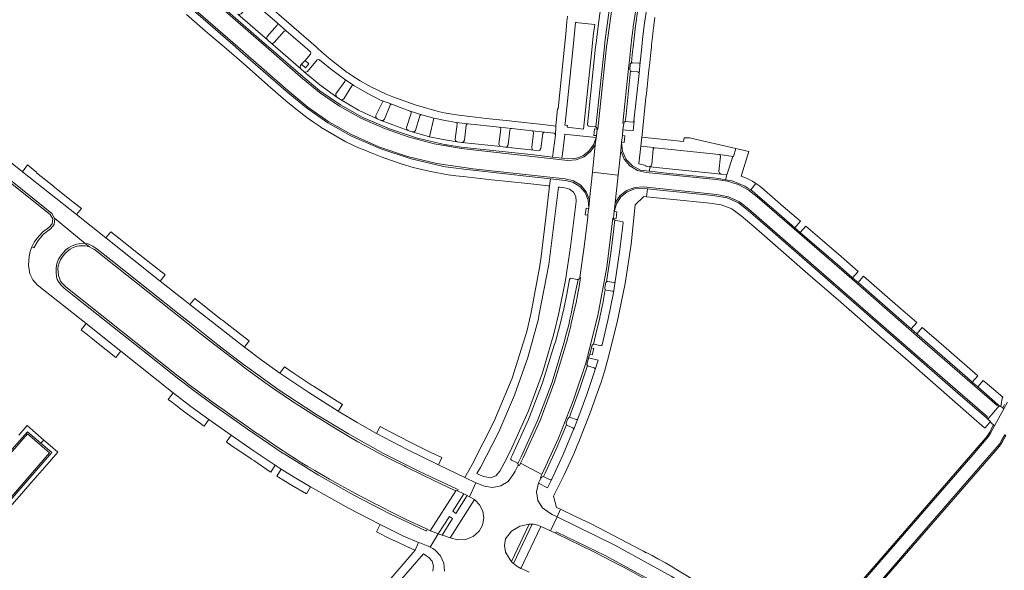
# Model space of a CAD drawing. Header units: metres. Extents: x 166325 to 190320, y 381923 to 404576.
# Tile 125 of 256: x 167360 to 167587, y 386880 to 387006. Entities that reach past the tile are written whole.
import ezdxf

# ---------------------------------------------------------------- set-up
doc = ezdxf.new("R2010")
doc.units = ezdxf.units.M
doc.layers.add('B-WE-VH-VERHARDING_ASFALT-GV', color=8, linetype='Continuous', lineweight=18)
doc.layers.add('B-WE-VH-VERHARDING_BETONSTRAATSTEEN-GV', color=8, linetype='Continuous', lineweight=18)

msp = doc.modelspace()

# ---------------------------------------------------------------- linework, layer by layer
at = {"layer": 'B-WE-VH-VERHARDING_ASFALT-GV', "flags": 128}
for points in [[(167497.3, 387014.313), (167495.445, 387001.041), (167495.336, 387000), (167493.354, 386981.091), (167493.142, 386981.095), (167492.987, 386979.601), (167492.739, 386977.514), (167492.067, 386971.173), (167498.003, 386970.547), (167498.59, 386976.12), (167498.801, 386978.121), (167498.968, 386979.616), (167499.107, 386980.932), (167499.273, 386982.412), (167499.068, 386982.443), (167500.407, 386995.078), (167500.651, 386997.54), (167500.912, 387000), (167501.159, 387002.187), (167501.42, 387004.373), (167501.464, 387004.601), (167502.965, 387014.491)], [(167587.638, 386918.278), (167586.786, 386916.749), (167584.665, 386912.827), (167583.755, 386911.136), (167583.286, 386910.421), (167582.748, 386909.756), (167579.735, 386906.277), (167563.901, 386888.066), (167558.261, 386881.599), (167544.78, 386866.083), (167538.806, 386859.202), (167537.56, 386857.79), (167539.989, 386855.985), (167541.225, 386857.408), (167546.942, 386864.003), (167560.588, 386879.668), (167566.756, 386886.768), (167581.958, 386904.25), (167585.157, 386907.916), (167585.763, 386908.648), (167586.257, 386909.46), (167587.012, 386910.812)], [(167477.519, 386879.183), (167476.347, 386879.739), (167476.207, 386879.805), (167476.045, 386879.868), (167475.614, 386880.069), (167474.7, 386880.578), (167473.869, 386881.214), (167473.632, 386881.441), (167473.408, 386881.681), (167473.125, 386882.032), (167472.872, 386882.405), (167472.079, 386883.765), (167471.801, 386885.314), (167472.074, 386886.865), (167473.451, 386888.625), (167475.348, 386889.807), (167477.535, 386890.268), (167477.857, 386890.269), (167478.178, 386890.249), (167478.468, 386890.213), (167478.756, 386890.161), (167479.48, 386889.985), (167480.171, 386889.706), (167481.256, 386889.222), (167482.435, 386888.696), (167483.938, 386891.903), (167482.803, 386892.495), (167482.163, 386892.829), (167480.54, 386894.007), (167479.489, 386895.715), (167479.168, 386897.695), (167479.627, 386899.647), (167479.762, 386899.92), (167479.912, 386900.185), (167480.288, 386900.893), (167480.114, 386901.024), (167480.278, 386901.358), (167480.442, 386901.693), (167475.511, 386904.26), (167475.257, 386903.744), (167474.99, 386903.867), (167474.972, 386903.75), (167474.927, 386903.641), (167474.273, 386902.424), (167473.849, 386901.634), (167472.648, 386900.086), (167470.981, 386899.057), (167469.059, 386898.678), (167467.126, 386898.996), (167466.44, 386899.283), (167465.26, 386899.776), (167463.788, 386896.538), (167464.899, 386895.875), (167465.05, 386895.784), (167466.039, 386894.697), (167466.821, 386893.26), (167467.078, 386891.645), (167466.781, 386890.037), (167465.965, 386888.62), (167464.586, 386887.411), (167462.89, 386886.715), (167461.06, 386886.606), (167459.293, 386887.096), (167457.795, 386887.603), (167457.44, 386887.723), (167456.588, 386888.022), (167456.534, 386888.041), (167454.742, 386884.94), (167455.323, 386884.636), (167455.865, 386884.268), (167457.088, 386882.923), (167457.836, 386881.266), (167458.037, 386879.459)]]:
    msp.add_lwpolyline(points, dxfattribs=at)
msp.add_lwpolyline([(167498.003, 386970.547), (167492.067, 386971.173), (167491.394, 386964.831), (167491.207, 386962.926), (167491.196, 386962.817), (167491.018, 386961.322), (167491.019, 386961.064), (167490.991, 386960.838), (167490.149, 386954.012), (167489.162, 386946.976), (167489.343, 386946.947), (167489.011, 386944.887), (167488.745, 386943.388), (167488.452, 386941.895), (167488.416, 386941.727), (167488.379, 386941.56), (167487.79, 386938.99), (167487.199, 386936.42), (167486.989, 386935.532), (167486.768, 386934.646), (167486.096, 386931.995), (167483.355, 386922.954), (167480.026, 386914.113), (167476.125, 386905.509), (167475.511, 386904.26), (167480.442, 386901.693), (167484.248, 386910.046), (167487.618, 386918.584), (167490.543, 386927.284), (167493.319, 386938.259), (167495.394, 386949.388), (167496.76, 386960.626), (167496.958, 386960.614), (167497.115, 386962.123), (167497.326, 386964.113)], close=True, dxfattribs=at)
at = {"layer": 'B-WE-VH-VERHARDING_BETONSTRAATSTEEN-GV', "flags": 128}
for points in [[(167378.198, 387028.008), (167410.418, 387000), (167421.922, 386989.966), (167426.513, 386986.183), (167431.413, 386982.812), (167436.587, 386979.877), (167442.924, 386977.06), (167449.489, 386974.827), (167456.229, 386973.196), (167463.089, 386972.18), (167464.588, 386971.983), (167485.777, 386969.658), (167487.703, 386969.212), (167489.389, 386968.18), (167490.663, 386966.668), (167491.394, 386964.831), (167492.067, 386971.173), (167492.739, 386977.514), (167491.649, 386975.936), (167490.145, 386974.747), (167488.357, 386974.052), (167486.444, 386973.913), (167461.822, 386976.648), (167461.495, 386976.696), (167455.624, 386977.745), (167449.854, 386979.257), (167444.223, 386981.222), (167438.765, 386983.628), (167433.866, 386986.378), (167429.231, 386989.552), (167424.896, 386993.126), (167416.983, 387000), (167416.349, 387000.551), (167376.948, 387034.808)], [(167376.948, 387034.808), (167416.349, 387000.551), (167416.983, 387000), (167424.896, 386993.126), (167429.231, 386989.552), (167433.866, 386986.378), (167438.765, 386983.628), (167444.223, 386981.222), (167449.854, 386979.257), (167455.624, 386977.745), (167461.495, 386976.696), (167461.822, 386976.648), (167486.444, 386973.913), (167488.357, 386974.052), (167490.145, 386974.747), (167491.649, 386975.936), (167492.739, 386977.514), (167492.987, 386979.601), (167492.911, 386979.157), (167492.326, 386977.468), (167491.27, 386976.026), (167489.836, 386974.959), (167488.152, 386974.36), (167486.366, 386974.284), (167485.048, 386974.444), (167482.912, 386974.652), (167478.583, 386975.162), (167461.87, 386976.98), (167458.519, 386977.467), (167458.345, 386977.503), (167451.787, 386979.041), (167445.388, 386981.145), (167439.197, 386983.798), (167439.045, 386983.873), (167434.041, 386986.662), (167429.316, 386989.902), (167424.913, 386993.567), (167417.507, 387000), (167416.581, 387000.804), (167407.442, 387008.771)], [(167389.579, 387017.682), (167404.159, 387004.987), (167409.892, 387000), (167411.009, 386999.028), (167421.56, 386989.834), (167426.206, 386985.979), (167431.172, 386982.546), (167436.42, 386979.563), (167436.586, 386979.496), (167443.333, 386976.565), (167450.315, 386974.249), (167457.476, 386972.566), (167457.638, 386972.532), (167460.058, 386972.182), (167462.485, 386971.887), (167464.538, 386971.639), (167478.22, 386970.154), (167482.393, 386969.693), (167485.776, 386969.319), (167487.585, 386968.891), (167489.171, 386967.92), (167490.375, 386966.503), (167491.077, 386964.781), (167491.207, 386962.926), (167491.394, 386964.831), (167490.663, 386966.668), (167489.389, 386968.18), (167487.703, 386969.212), (167485.777, 386969.658), (167464.588, 386971.983), (167463.089, 386972.18), (167456.229, 386973.196), (167449.489, 386974.827), (167442.924, 386977.06), (167436.587, 386979.877), (167431.413, 386982.812), (167426.513, 386986.183), (167421.922, 386989.966), (167410.418, 387000), (167378.198, 387028.008)], [(167413.987, 387010.303), (167419.469, 387005.56), (167421.614, 387003.657), (167425.848, 387000), (167427.146, 386998.879), (167427.253, 386998.614), (167427.16, 386998.344), (167425.909, 386996.909), (167426.787, 386996.135), (167425.994, 386995.237), (167425.116, 386996.011), (167424.892, 386995.747), (167424.752, 386995.337), (167424.941, 386994.948), (167425.655, 386994.338), (167425.697, 386994.301), (167426.082, 386994.186), (167426.438, 386994.372), (167428.72, 386997.006), (167428.982, 386997.123), (167429.252, 386997.026), (167432.068, 386994.72), (167434.999, 386992.561), (167437.154, 386991.128), (167440.187, 386989.396), (167443.289, 386987.792), (167443.747, 386987.622), (167445.893, 386986.826), (167448.043, 386986.007), (167450.12, 386985.264), (167452.785, 386984.402), (167454.183, 386983.994), (167455.592, 386983.625), (167458.139, 386983.068), (167460.711, 386982.641), (167463.376, 386982.338), (167463.458, 386982.329), (167470.635, 386981.535), (167473.501, 386981.225), (167478.197, 386980.709), (167481.049, 386980.406), (167483.201, 386980.177), (167483.452, 386980.002), (167483.556, 386979.714), (167483.631, 386981.795), (167480.678, 386982.139), (167473.552, 386982.964), (167472.962, 386982.985), (167467.601, 386983.582), (167466.492, 386983.693), (167463.827, 386984), (167461.308, 386984.29), (167460.321, 386984.432), (167459.337, 386984.595), (167457.932, 386984.864), (167456.535, 386985.175), (167451.247, 386986.669), (167446.09, 386988.568), (167444.596, 386989.169), (167443.121, 386989.817), (167442.644, 386990.039), (167442.169, 386990.266), (167441.326, 386990.695), (167440.491, 386991.141), (167438.566, 386992.248), (167436.694, 386993.442), (167436.446, 386993.603), (167436.201, 386993.767), (167435.917, 386993.964), (167435.637, 386994.165), (167433.833, 386995.514), (167432.059, 386996.901), (167431.289, 386997.527), (167429.685, 386998.894), (167428.869, 386999.614), (167428.431, 387000), (167405.155, 387020.256)], [(167398.636, 387007.493), (167403.555, 387003.204), (167407.297, 387000), (167412.394, 386995.561), (167417.32, 386991.238), (167421.458, 386987.646), (167423.862, 386985.682), (167426.333, 386983.804), (167427.877, 386982.698), (167429.444, 386981.625), (167429.611, 386981.51), (167431.053, 386980.631), (167432.499, 386979.758), (167435.32, 386978.209), (167438.23, 386976.834), (167439.663, 386976.238), (167441.099, 386975.651), (167443.445, 386974.733), (167445.813, 386973.876), (167448.29, 386973.052), (167450.789, 386972.295), (167454.803, 386971.352), (167458.86, 386970.616), (167460.589, 386970.397), (167462.32, 386970.196), (167468.812, 386969.455), (167472.009, 386969.097), (167477.872, 386968.487), (167481.915, 386968.029), (167482.208, 386968.021), (167482.393, 386969.693), (167478.22, 386970.154), (167464.538, 386971.639), (167462.485, 386971.887), (167460.058, 386972.182), (167457.638, 386972.532), (167457.476, 386972.566), (167450.315, 386974.249), (167443.333, 386976.565), (167436.586, 386979.496), (167436.42, 386979.563), (167431.172, 386982.546), (167426.206, 386985.979), (167421.56, 386989.834), (167411.009, 386999.028), (167409.892, 387000), (167404.159, 387004.987), (167389.579, 387017.682)], [(167502.965, 387014.491), (167501.464, 387004.601), (167501.42, 387004.373), (167501.159, 387002.187), (167500.912, 387000), (167500.651, 386997.54), (167500.407, 386995.078), (167500.697, 386994.892), (167500.797, 386995.928), (167500.872, 386996.153), (167501.043, 386996.317), (167501.225, 386998.159), (167501.422, 387000), (167501.658, 387002.04), (167501.911, 387004.077), (167501.926, 387004.285), (167502.625, 387009.12)], [(167486.359, 387007.082), (167486.215, 387005.865), (167485.932, 387002.932), (167485.642, 387000), (167484.189, 386985.779), (167484.117, 386985.786), (167484.019, 386985.796), (167483.639, 386981.88), (167483.631, 386981.795), (167483.556, 386979.714), (167482.912, 386974.652), (167485.048, 386974.444), (167485.091, 386974.792), (167485.63, 386979.173), (167485.723, 386979.933), (167486.158, 386979.886), (167492.911, 386979.157), (167492.987, 386979.601), (167492.39, 386979.663), (167492.545, 386981.157), (167493.142, 386981.095), (167493.088, 386981.393), (167492.868, 386981.601), (167492.701, 386981.664), (167491.229, 386981.806), (167491.022, 386981.911), (167490.952, 386982.132), (167492.816, 387000), (167492.911, 387000.906), (167493.441, 387005.4), (167494.07, 387009.882)], [(167407.442, 387008.771), (167416.581, 387000.804), (167417.507, 387000), (167424.913, 386993.567), (167429.316, 386989.902), (167434.041, 386986.662), (167439.045, 386983.873), (167439.197, 386983.798), (167445.388, 386981.145), (167451.787, 386979.041), (167458.345, 386977.503), (167458.519, 386977.467), (167461.87, 386976.98), (167478.583, 386975.162), (167482.912, 386974.652), (167483.556, 386979.714), (167483.452, 386980.002), (167483.201, 386980.177), (167481.049, 386980.406), (167480.782, 386980.328), (167480.616, 386980.104), (167480.216, 386976.622), (167479.996, 386976.243), (167479.571, 386976.135), (167478.585, 386976.236), (167472.054, 386976.952), (167471.022, 386977.076), (167461.995, 386978.047), (167460.915, 386978.193), (167457.705, 386978.687), (167454.528, 386979.357), (167450.601, 386980.471), (167449.642, 386980.763), (167443.461, 386983.083), (167442.519, 386983.454), (167438.182, 386985.495), (167434.049, 386987.921), (167433.193, 386988.474), (167429.347, 386991.262), (167425.697, 386994.301), (167425.655, 386994.338), (167424.941, 386994.948), (167419.13, 387000), (167418.024, 387000.961), (167417.248, 387001.635), (167410.407, 387007.582)], [(167504.539, 387008.451), (167504.083, 387005.474), (167503.702, 387002.486), (167503.441, 387000), (167503.075, 386996.519), (167502.801, 386993.936), (167501.635, 386982.975), (167501.708, 386982.977), (167501.469, 386980.702), (167499.107, 386980.932), (167498.968, 386979.616), (167499.564, 386979.55), (167499.397, 386978.055), (167498.801, 386978.121), (167498.971, 386976.039), (167499.826, 386974.133), (167501.267, 386972.621), (167503.13, 386971.676), (167505.201, 386971.406), (167505.315, 386972.466), (167504.342, 386972.593), (167504.367, 386972.718), (167502.756, 386973.088), (167503.199, 386977.173), (167503.435, 386979.266), (167503.489, 386979.776), (167504.398, 386988.397), (167504.49, 386989.23), (167505.071, 386994.775), (167505.183, 386995.692), (167505.492, 386998.712), (167505.637, 387000), (167505.694, 387000.504), (167505.814, 387001.721), (167505.95, 387002.936), (167506.064, 387003.857), (167506.187, 387004.776), (167506.196, 387004.843), (167506.226, 387005.049), (167506.469, 387006.747)], [(167347.655, 386977.022), (167367.212, 386961.485), (167367.822, 386960.492), (167367.704, 386959.333), (167366.907, 386958.483), (167365.47, 386957.386), (167364.245, 386956.057), (167363.566, 386955.094), (167363.021, 386954.048), (167363.438, 386953.831), (167364.432, 386955.509), (167365.727, 386956.967), (167367.276, 386958.152), (167368.149, 386959.188), (167368.287, 386960.536), (167368.227, 386960.647), (167367.642, 386961.728), (167366.034, 386963.018), (167350.078, 386975.693)], [(167350.078, 386975.693), (167366.034, 386963.018), (167367.642, 386961.728), (167368.227, 386960.647), (167375.295, 386954.815), (167375.96, 386954.69), (167377.072, 386954.2), (167378.063, 386953.497), (167381.16, 386951.017), (167396.915, 386938.553), (167399.684, 386936.367), (167405.842, 386931.518), (167412.067, 386926.756), (167412.201, 386926.654), (167419.933, 386921.092), (167427.905, 386915.881), (167428.043, 386915.793), (167435.924, 386910.981), (167444.002, 386906.508), (167444.149, 386906.435), (167452.427, 386902.303), (167460.789, 386898.342), (167461.143, 386898.199), (167460.973, 386897.876), (167462.494, 386897.192), (167463.261, 386896.796), (167463.788, 386896.538), (167465.26, 386899.776), (167462.699, 386900.94), (167456.617, 386903.9), (167449.431, 386907.42), (167442.327, 386911.104), (167437.901, 386913.607), (167433.538, 386916.218), (167426.765, 386920.49), (167420.105, 386924.937), (167416.004, 386927.878), (167411.971, 386930.912), (167399.405, 386940.751), (167398.268, 386941.652), (167392.581, 386946.162), (167380.067, 386956.064), (167373.297, 386961.427), (167360.826, 386971.305), (167358.093, 386973.484)], [(167586.977, 386917.739), (167586.524, 386916.979), (167586.786, 386916.749), (167587.638, 386918.278)], [(167356.596, 386905.335), (167361.992, 386911.496), (167365.072, 386908.857), (167365.793, 386909.522), (167361.908, 386912.897), (167360.015, 386910.7)], [(167349.382, 386886.217), (167367.091, 386906.645), (167362.031, 386911.002), (167357.078, 386905.37)], [(167357.078, 386905.37), (167362.031, 386911.002), (167367.091, 386906.645), (167349.382, 386886.217)], [(167359.488, 386897.361), (167367.604, 386906.687), (167365.072, 386908.857), (167361.992, 386911.496), (167356.596, 386905.335)], [(167516.677, 386876.676), (167510.866, 386880.149), (167510.588, 386880.32), (167508.864, 386881.311), (167507.132, 386882.287), (167505.798, 386883.024), (167504.458, 386883.752), (167504.407, 386883.661), (167503.815, 386883.988), (167503.238, 386884.341), (167491.96, 386890.22), (167488.206, 386892.035), (167484.731, 386893.681), (167483.938, 386891.903), (167497.257, 386885.413), (167510.231, 386878.259)], [(167458.037, 386879.459), (167457.836, 386881.266), (167457.088, 386882.923), (167455.865, 386884.268), (167455.323, 386884.636), (167454.742, 386884.94), (167454.221, 386885.173), (167452.353, 386885.912), (167452.054, 386886.044), (167451.262, 386884.272), (167444.268, 386876.114)], [(167426.224, 386852.406), (167453.203, 386883.379), (167453.928, 386882.892), (167454.389, 386882.583), (167455.147, 386881.701), (167455.475, 386880.584), (167455.314, 386879.432)]]:
    msp.add_lwpolyline(points, dxfattribs=at)
for points in [[(167492.868, 386981.601), (167494.82, 387000), (167494.936, 387001.097), (167496.724, 387014.163), (167499.235, 387027.11), (167499.061, 387027.119), (167497.609, 387027.454), (167497.399, 387027.406), (167497.266, 387027.236), (167495.489, 387018.592), (167494.07, 387009.882), (167493.441, 387005.4), (167492.911, 387000.906), (167492.816, 387000), (167490.952, 386982.132), (167491.022, 386981.911), (167491.229, 386981.806), (167492.701, 386981.664)], [(167493.142, 386981.095), (167493.354, 386981.091), (167495.336, 387000), (167495.445, 387001.041), (167497.3, 387014.313), (167499.873, 387027.464), (167499.654, 387027.53), (167499.517, 387027.248), (167499.235, 387027.11), (167496.724, 387014.163), (167494.936, 387001.097), (167494.82, 387000), (167492.868, 386981.601), (167493.088, 386981.393)], [(167413.987, 387010.303), (167413.71, 387010.389), (167413.449, 387010.264), (167411.176, 387007.653), (167410.805, 387007.468), (167410.407, 387007.582), (167417.248, 387001.635), (167417.066, 387002.01), (167417.189, 387002.408), (167419.492, 387004.998), (167419.595, 387005.284), (167419.469, 387005.56)], [(167504.495, 387008.649), (167504.408, 387008.738), (167504.292, 387008.785), (167502.882, 387008.977), (167502.743, 387009.03), (167502.625, 387009.12), (167501.926, 387004.285), (167501.911, 387004.077), (167501.658, 387002.04), (167501.422, 387000), (167501.225, 386998.159), (167501.043, 386996.317), (167501.187, 386996.372), (167501.34, 386996.381), (167502.725, 386996.249), (167502.958, 386996.309), (167503.075, 386996.519), (167503.441, 387000), (167503.702, 387002.486), (167504.083, 387005.474), (167504.539, 387008.451), (167504.534, 387008.553)], [(167492.59, 387005.157), (167492.337, 387003.089), (167492.111, 387001.017), (167492.005, 387000), (167490.026, 386981.098), (167486.235, 386981.545), (167486.295, 386981.946), (167485.732, 386982.018), (167485.768, 386982.365), (167487.621, 387000), (167488.212, 387005.629), (167488.427, 387005.606), (167488.899, 387005.555)], [(167421.614, 387003.657), (167421.336, 387003.747), (167421.072, 387003.62), (167418.812, 387001.027), (167418.432, 387000.831), (167418.024, 387000.961), (167419.13, 387000), (167424.941, 386994.948), (167424.752, 386995.337), (167424.892, 386995.747), (167425.116, 386996.011), (167425.909, 386996.909), (167427.16, 386998.344), (167427.253, 386998.614), (167427.146, 386998.879), (167425.848, 387000)], [(167433.193, 386988.474), (167432.97, 386988.825), (167433.027, 386989.237), (167435.058, 386992.048), (167435.142, 386992.318), (167434.999, 386992.561), (167432.068, 386994.72), (167429.252, 386997.026), (167428.982, 386997.123), (167428.72, 386997.006), (167426.438, 386994.372), (167426.082, 386994.186), (167425.697, 386994.301), (167429.347, 386991.262)], [(167499.273, 386982.412), (167499.387, 386982.688), (167499.641, 386982.847), (167499.731, 386983.811), (167500.861, 386994.503), (167500.736, 386994.679), (167500.697, 386994.892), (167500.407, 386995.078), (167499.068, 386982.443)], [(167501.635, 386982.975), (167502.801, 386993.936), (167502.732, 386994.154), (167502.527, 386994.254), (167501.159, 386994.377), (167500.999, 386994.415), (167500.861, 386994.503), (167499.731, 386983.811), (167499.641, 386982.847), (167499.832, 386982.862), (167501.29, 386982.703), (167501.516, 386982.771)], [(167443.747, 386987.622), (167443.289, 386987.792), (167440.187, 386989.396), (167437.154, 386991.128), (167436.884, 386991.185), (167436.653, 386991.035), (167434.81, 386988.079), (167434.462, 386987.843), (167434.049, 386987.921), (167438.182, 386985.495), (167442.519, 386983.454), (167442.226, 386983.775), (167442.236, 386984.209), (167443.755, 386987.313), (167443.786, 386987.468)], [(167445.893, 386986.826), (167445.64, 386986.787), (167445.481, 386986.587), (167444.19, 386983.378), (167443.881, 386983.093), (167443.461, 386983.083), (167449.642, 386980.763), (167449.31, 386981.044), (167449.269, 386981.477), (167450.356, 386984.769), (167450.331, 386985.061), (167450.12, 386985.264), (167448.043, 386986.007)], [(167450.601, 386980.471), (167454.528, 386979.357), (167455.592, 386983.625), (167454.183, 386983.994), (167452.785, 386984.402), (167452.494, 386984.369), (167452.31, 386984.142), (167451.322, 386980.82), (167451.029, 386980.505)], [(167460.915, 386978.193), (167460.555, 386978.403), (167460.446, 386978.805), (167460.931, 386982.232), (167460.897, 386982.478), (167460.711, 386982.641), (167458.139, 386983.068), (167455.592, 386983.625), (167454.528, 386979.357), (167457.705, 386978.687)], [(167471.022, 386977.076), (167470.666, 386977.278), (167470.562, 386977.673), (167470.976, 386981.115), (167470.887, 386981.391), (167470.635, 386981.535), (167463.458, 386982.329), (167463.376, 386982.338), (167463.136, 386982.243), (167463.024, 386982.011), (167462.63, 386978.55), (167462.414, 386978.17), (167461.995, 386978.047)], [(167478.197, 386980.709), (167473.501, 386981.225), (167473.218, 386981.144), (167473.073, 386980.888), (167472.656, 386977.468), (167472.463, 386977.084), (167472.054, 386976.952), (167478.585, 386976.236), (167478.212, 386976.446), (167478.095, 386976.857), (167478.529, 386980.288), (167478.444, 386980.562)], [(167565.489, 386935.132), (167563.852, 386936.549), (167553.217, 386945.814), (167551.962, 386946.902), (167549.075, 386949.411), (167539.908, 386957.348), (167538.659, 386958.431), (167534.338, 386962.175), (167530.19, 386965.792), (167529.393, 386966.477), (167528.552, 386967.107), (167527.872, 386967.557), (167527.169, 386967.972), (167524.254, 386969.18), (167522.685, 386969.473), (167521.153, 386969.76), (167519.857, 386969.919), (167509.116, 386970.999), (167505.201, 386971.406), (167503.13, 386971.676), (167501.267, 386972.621), (167499.826, 386974.133), (167498.971, 386976.039), (167498.801, 386978.121), (167498.59, 386976.12), (167499.36, 386974.219), (167500.694, 386972.66), (167502.454, 386971.605), (167504.457, 386971.162), (167520.545, 386969.494), (167523.141, 386969.14), (167525.636, 386968.336), (167527.95, 386967.108), (167530.014, 386965.493), (167551.767, 386946.63), (167568.07, 386932.434), (167585.221, 386917.51), (167585.442, 386917.766), (167580.793, 386921.832), (167579.529, 386922.927), (167578.438, 386923.87), (167566.75, 386934.04)], [(167524.397, 386974.785), (167524.516, 386974.773), (167525.117, 386976.643), (167514.447, 386979.074), (167513.187, 386979.132), (167513.078, 386978.271), (167503.435, 386979.266), (167503.199, 386977.173), (167506.103, 386976.887), (167506.065, 386976.457), (167506.213, 386976.702), (167506.481, 386976.801), (167521.24, 386975.249), (167522.419, 386975.114)], [(167585.748, 386917.473), (167585.442, 386917.766), (167585.221, 386917.51), (167568.07, 386932.434), (167551.767, 386946.63), (167530.014, 386965.493), (167527.95, 386967.108), (167525.636, 386968.336), (167523.141, 386969.14), (167520.545, 386969.494), (167504.457, 386971.162), (167502.454, 386971.605), (167500.694, 386972.66), (167499.36, 386974.219), (167498.59, 386976.12), (167498.003, 386970.547), (167497.326, 386964.113), (167498.407, 386965.768), (167499.949, 386967.006), (167501.798, 386967.705), (167503.773, 386967.795), (167520.715, 386966.054), (167523.424, 386965.542), (167525.93, 386964.391), (167528.083, 386962.668), (167549.501, 386944.087), (167566.951, 386928.901), (167582.997, 386914.922), (167582.777, 386914.67), (167583.089, 386914.398)], [(167521.678, 386970.776), (167521.317, 386970.976), (167521.203, 386971.372), (167521.561, 386974.846), (167521.48, 386975.111), (167521.24, 386975.249), (167506.481, 386976.801), (167506.213, 386976.702), (167506.065, 386976.457), (167505.715, 386973.002), (167505.58, 386972.686), (167505.315, 386972.466)], [(167529.665, 386968.614), (167528.912, 386969.1), (167528.135, 386969.53), (167527.819, 386969.678), (167527.501, 386969.82), (167526.908, 386970.062), (167526.305, 386970.279), (167528.116, 386975.937), (167525.117, 386976.643), (167524.516, 386974.773), (167524.397, 386974.785), (167523.017, 386970.554), (167522.685, 386969.473), (167524.254, 386969.18), (167527.169, 386967.972), (167527.872, 386967.557), (167528.552, 386967.107)], [(167362.045, 386972.856), (167360.826, 386971.305), (167373.297, 386961.427), (167374.432, 386962.853), (167372.173, 386964.64), (167368.259, 386967.737), (167367.998, 386967.95), (167364.093, 386971.051), (167364.175, 386971.154)], [(167523.017, 386970.554), (167521.678, 386970.776), (167505.315, 386972.466), (167505.201, 386971.406), (167509.116, 386970.999), (167519.857, 386969.919), (167521.153, 386969.76), (167522.685, 386969.473)], [(167490.991, 386960.838), (167491.019, 386961.064), (167491.018, 386961.322), (167490.422, 386961.393), (167490.6, 386962.888), (167491.196, 386962.817), (167491.207, 386962.926), (167491.077, 386964.781), (167490.375, 386966.503), (167489.171, 386967.92), (167487.585, 386968.891), (167485.776, 386969.319), (167482.393, 386969.693), (167482.208, 386968.021), (167481.343, 386960.685), (167480.111, 386950.598), (167480.065, 386950.357), (167479.934, 386949.673), (167479.999, 386949.667), (167477.864, 386938.504), (167477.789, 386938.244), (167476.984, 386934.567), (167473.563, 386923.828), (167469.345, 386913.74), (167464.413, 386903.982), (167463.618, 386902.57), (167462.699, 386900.94), (167465.26, 386899.776), (167466.44, 386899.283), (167467.126, 386898.996), (167469.059, 386898.678), (167470.981, 386899.057), (167472.648, 386900.086), (167473.849, 386901.634), (167474.273, 386902.424), (167474.927, 386903.641), (167474.972, 386903.75), (167474.99, 386903.867), (167474.967, 386904.027), (167474.896, 386904.173), (167474.819, 386904.255), (167474.726, 386904.319), (167473.428, 386904.987), (167473.28, 386905.167), (167473.297, 386905.399), (167473.629, 386906.034), (167477.359, 386914.284), (167480.586, 386922.743), (167483.297, 386931.381), (167483.59, 386932.179), (167484.565, 386935.949), (167485.457, 386939.74), (167486.189, 386943.126), (167486.792, 386946.538), (167486.913, 386946.733), (167487.136, 386946.79), (167488.58, 386946.539), (167488.671, 386946.537), (167488.761, 386946.551), (167489.025, 386946.704), (167489.162, 386946.976), (167490.149, 386954.012)], [(167529.665, 386968.614), (167528.552, 386967.107), (167529.393, 386966.477), (167530.19, 386965.792), (167534.338, 386962.175), (167538.659, 386958.431), (167539.948, 386959.901), (167536.012, 386963.306), (167531.668, 386967.085), (167531.539, 386967.205), (167530.629, 386967.946)], [(167487.005, 386954.019), (167485.894, 386946.374), (167484.366, 386938.801), (167483.171, 386933.99), (167480.549, 386925.044), (167477.339, 386916.292), (167473.554, 386907.772), (167472.212, 386905.088), (167470.79, 386902.445), (167469.869, 386901.337), (167468.508, 386900.867), (167467.1, 386901.17), (167466.253, 386901.54), (167465.474, 386901.862), (167466.284, 386903.28), (167470.496, 386911.464), (167474.137, 386919.918), (167477.19, 386928.602), (167479.64, 386937.474), (167479.764, 386938.142), (167482.037, 386949.964), (167484.228, 386967.782), (167484.488, 386967.751), (167485.156, 386967.67), (167485.701, 386967.604), (167486.812, 386967.314), (167487.713, 386966.603), (167488.253, 386965.59), (167488.341, 386964.445)], [(167491.445, 386929.326), (167491.205, 386928.498), (167493.386, 386927.928), (167492.674, 386925.799), (167490.797, 386920.087), (167488.707, 386914.449), (167487.76, 386912.049), (167487.741, 386912.002), (167485.346, 386906.222), (167482.708, 386900.548), (167481.749, 386898.555), (167479.627, 386899.647), (167479.168, 386897.695), (167479.489, 386895.715), (167480.54, 386894.007), (167482.163, 386892.829), (167482.803, 386892.495), (167483.938, 386891.903), (167484.731, 386893.681), (167483.809, 386894.039), (167483.117, 386896.698), (167485.591, 386901.56), (167487.843, 386906.529), (167488.182, 386907.354), (167488.597, 386908.293), (167488.951, 386909.182), (167490.275, 386912.519), (167490.51, 386913.107), (167491.781, 386916.466), (167492.126, 386917.411), (167492.64, 386918.808), (167492.892, 386919.509), (167493.487, 386921.19), (167494.051, 386922.881), (167494.815, 386925.355), (167495.514, 386927.848), (167497.791, 386936.681), (167499.615, 386945.618), (167500.981, 386954.636), (167501.885, 386963.713), (167503.913, 386965.588), (167504.544, 386965.524), (167504.729, 386967.365), (167503.73, 386967.464), (167501.856, 386967.356), (167500.105, 386966.681), (167498.645, 386965.502), (167497.615, 386963.932), (167497.115, 386962.123), (167497.711, 386962.06), (167497.554, 386960.551), (167496.958, 386960.614), (167497.021, 386960.336), (167497.214, 386960.126), (167497.289, 386960.086), (167497.369, 386960.058), (167498.887, 386959.884), (167499.086, 386959.79), (167499.153, 386959.58), (167498.313, 386952.822), (167497.342, 386946.082), (167497.334, 386946.032), (167496.924, 386943.529), (167496.915, 386943.479), (167495.727, 386937.46), (167494.287, 386931.497), (167494.143, 386931.301), (167493.903, 386931.262), (167492.584, 386931.611), (167492.442, 386931.63), (167492.301, 386931.608), (167492.083, 386931.472), (167491.962, 386931.246), (167491.84, 386930.787), (167492.419, 386930.63), (167492.024, 386929.169)], [(167497.326, 386964.113), (167497.115, 386962.123), (167497.615, 386963.932), (167498.645, 386965.502), (167500.105, 386966.681), (167501.856, 386967.356), (167503.73, 386967.464), (167504.729, 386967.365), (167508.387, 386966.988), (167519.829, 386965.826), (167520.267, 386965.763), (167523.071, 386965.297), (167525.671, 386964.149), (167527.903, 386962.389), (167531.899, 386958.906), (167546.278, 386946.43), (167549.296, 386943.804), (167561.842, 386932.904), (167575.685, 386920.824), (167582.777, 386914.67), (167582.997, 386914.922), (167566.951, 386928.901), (167549.501, 386944.087), (167528.083, 386962.668), (167525.93, 386964.391), (167523.424, 386965.542), (167520.715, 386966.054), (167503.773, 386967.795), (167501.798, 386967.705), (167499.949, 386967.006), (167498.407, 386965.768)], [(167504.544, 386965.524), (167509.099, 386965.066), (167510.001, 386964.979), (167519.105, 386964.046), (167521.724, 386963.724), (167524.178, 386962.751), (167526.305, 386961.189), (167529.201, 386958.667), (167542.308, 386947.307), (167548.622, 386941.805), (167558.802, 386932.958), (167563.531, 386928.843), (167579.372, 386915.037), (167582.364, 386912.428), (167582.454, 386912.362), (167583.622, 386913.738), (167583.703, 386913.836), (167583.089, 386914.398), (167582.777, 386914.67), (167575.685, 386920.824), (167561.842, 386932.904), (167549.296, 386943.804), (167546.278, 386946.43), (167531.899, 386958.906), (167527.903, 386962.389), (167525.671, 386964.149), (167523.071, 386965.297), (167520.267, 386965.763), (167519.829, 386965.826), (167508.387, 386966.988), (167504.729, 386967.365)], [(167445.443, 386892.624), (167437.317, 386896.857), (167437.17, 386896.943), (167429.023, 386901.488), (167421.082, 386906.382), (167420.905, 386906.478), (167412.666, 386912.06), (167404.542, 386917.808), (167404.415, 386917.906), (167400.398, 386920.869), (167396.446, 386923.918), (167388.57, 386930.17), (167372.723, 386942.718), (167370.446, 386944.543), (167369.767, 386945.178), (167369.196, 386945.912), (167368.871, 386946.541), (167368.684, 386947.224), (167368.584, 386948.131), (167368.582, 386949.044), (167368.667, 386949.739), (167368.848, 386950.416), (167369.175, 386951.191), (167369.604, 386951.914), (167370.195, 386952.669), (167370.871, 386953.348), (167371.463, 386953.799), (167372.116, 386954.155), (167373.083, 386954.528), (167374.084, 386954.794), (167375.029, 386954.865), (167375.295, 386954.815), (167368.227, 386960.647), (167368.287, 386960.536), (167368.149, 386959.188), (167367.276, 386958.152), (167365.727, 386956.967), (167364.432, 386955.509), (167363.438, 386953.831), (167363.021, 386954.048), (167362.625, 386952.954), (167362.376, 386951.817), (167362.236, 386949.802), (167362.573, 386947.81), (167363.079, 386946.714), (167363.215, 386946.419), (167364.244, 386945.284), (167375.493, 386936.357), (167383.51, 386929.996), (167395.572, 386920.45), (167399.632, 386917.338), (167403.766, 386914.325), (167408.88, 386910.714), (167413.947, 386907.217), (167419.059, 386903.786), (167420.444, 386902.9), (167423.774, 386900.822), (167427.142, 386898.807), (167435.928, 386893.899), (167443.178, 386890.131), (167448.406, 386887.54), (167452.054, 386886.044), (167452.353, 386885.912), (167454.221, 386885.173), (167454.742, 386884.94), (167456.534, 386888.041), (167455.627, 386888.375), (167454.727, 386888.728), (167454.239, 386888.929), (167454.056, 386889.004), (167453.899, 386888.672), (167453.738, 386888.734)], [(167480.442, 386901.693), (167480.278, 386901.358), (167480.114, 386901.024), (167480.288, 386900.893), (167480.494, 386901.115), (167480.791, 386901.172), (167481.192, 386901.938), (167483.757, 386907.469), (167486.079, 386913.107), (167486, 386913.333), (167486.034, 386913.569), (167486.393, 386914.492), (167486.535, 386914.701), (167486.758, 386914.818), (167487.096, 386915.737), (167489.108, 386921.2), (167490.909, 386926.736), (167490.812, 386926.957), (167490.836, 386927.198), (167491.205, 386928.498), (167491.445, 386929.326), (167491.84, 386930.787), (167491.962, 386931.246), (167492.083, 386931.472), (167492.301, 386931.608), (167493.019, 386934.625), (167493.741, 386937.641), (167493.786, 386937.852), (167494.482, 386941.013), (167495.041, 386944.201), (167494.923, 386944.402), (167494.906, 386944.634), (167495.075, 386945.606), (167495.161, 386945.821), (167495.335, 386945.975), (167496.217, 386952.017), (167496.993, 386958.074), (167497.021, 386958.29), (167497.214, 386960.126), (167497.021, 386960.336), (167496.958, 386960.614), (167496.76, 386960.626), (167495.394, 386949.388), (167493.319, 386938.259), (167490.543, 386927.284), (167487.618, 386918.584), (167484.248, 386910.046)], [(167497.334, 386946.032), (167497.342, 386946.082), (167498.313, 386952.822), (167499.153, 386959.58), (167499.086, 386959.79), (167498.887, 386959.884), (167497.369, 386960.058), (167497.289, 386960.086), (167497.214, 386960.126), (167497.021, 386958.29), (167496.993, 386958.074), (167496.217, 386952.017), (167495.335, 386945.975), (167495.489, 386946.028), (167495.652, 386946.029), (167497.013, 386945.821), (167497.216, 386945.862)], [(167380.067, 386956.064), (167392.581, 386946.162), (167393.73, 386947.571), (167393.542, 386947.72), (167391.475, 386949.349), (167387.565, 386952.449), (167387.289, 386952.664), (167383.378, 386955.764), (167381.219, 386957.462)], [(167553.259, 386948.352), (167549.328, 386951.769), (167544.979, 386955.557), (167541.2, 386958.798), (167539.908, 386957.348), (167549.075, 386949.411), (167551.962, 386946.902)], [(167376.257, 386954.021), (167375.295, 386954.815), (167375.029, 386954.865), (167374.084, 386954.794), (167373.083, 386954.528), (167372.116, 386954.155), (167371.463, 386953.799), (167370.871, 386953.348), (167370.195, 386952.669), (167369.604, 386951.914), (167369.175, 386951.191), (167368.848, 386950.416), (167368.667, 386949.739), (167368.582, 386949.044), (167368.584, 386948.131), (167368.684, 386947.224), (167368.871, 386946.541), (167369.196, 386945.912), (167369.767, 386945.178), (167370.446, 386944.543), (167372.723, 386942.718), (167388.57, 386930.17), (167396.446, 386923.918), (167400.398, 386920.869), (167404.415, 386917.906), (167404.542, 386917.808), (167412.666, 386912.06), (167420.905, 386906.478), (167421.082, 386906.382), (167429.023, 386901.488), (167437.17, 386896.943), (167437.317, 386896.857), (167445.443, 386892.624), (167453.738, 386888.734), (167453.899, 386888.672), (167454.056, 386889.004), (167454.095, 386889.086), (167453.748, 386889.25), (167451.884, 386890.075), (167450.027, 386890.916), (167449.157, 386891.325), (167448.295, 386891.75), (167445.349, 386893.237), (167442.403, 386894.725), (167442.218, 386894.819), (167442.033, 386894.915), (167440.718, 386895.605), (167439.406, 386896.299), (167438.059, 386897.016), (167436.714, 386897.738), (167435.006, 386898.665), (167433.305, 386899.605), (167431.515, 386900.609), (167429.731, 386901.625), (167428.141, 386902.55), (167426.56, 386903.491), (167425.124, 386904.369), (167423.699, 386905.263), (167422.286, 386906.168), (167420.879, 386907.082), (167419.366, 386908.08), (167417.859, 386909.087), (167416.079, 386910.289), (167414.304, 386911.498), (167412.783, 386912.543), (167411.266, 386913.595), (167409.256, 386915.003), (167407.254, 386916.423), (167405.626, 386917.592), (167404.005, 386918.772), (167403.803, 386918.921), (167403.601, 386919.071), (167399.165, 386922.387), (167398.845, 386922.629), (167398.528, 386922.873), (167397.63, 386923.573), (167396.735, 386924.276), (167370.85, 386944.831), (167370.348, 386945.264), (167369.902, 386945.754), (167369.627, 386946.163), (167369.422, 386946.611), (167369.177, 386947.445), (167369.033, 386948.302), (167369.016, 386948.961), (167369.103, 386949.615), (167369.307, 386950.325), (167369.605, 386951.001), (167370.02, 386951.684), (167370.517, 386952.31), (167371.142, 386952.93), (167371.833, 386953.475), (167372.399, 386953.811), (167373.01, 386954.057), (167373.467, 386954.175), (167373.935, 386954.24), (167374.611, 386954.271), (167375.288, 386954.248), (167375.781, 386954.173)], [(167460.636, 386897.894), (167460.703, 386897.998), (167460.973, 386897.876), (167461.143, 386898.199), (167460.789, 386898.342), (167452.427, 386902.303), (167444.149, 386906.435), (167444.002, 386906.508), (167435.924, 386910.981), (167428.043, 386915.793), (167427.905, 386915.881), (167419.933, 386921.092), (167412.201, 386926.654), (167412.067, 386926.756), (167405.842, 386931.518), (167399.684, 386936.367), (167396.915, 386938.553), (167381.16, 386951.017), (167378.063, 386953.497), (167377.072, 386954.2), (167375.96, 386954.69), (167375.295, 386954.815), (167376.257, 386954.021), (167376.855, 386953.734), (167377.416, 386953.378), (167399.407, 386935.98), (167401.098, 386934.633), (167402.792, 386933.291), (167403.469, 386932.76), (167404.149, 386932.234), (167407.74, 386929.479), (167411.333, 386926.725), (167411.713, 386926.434), (167412.095, 386926.145), (167414.086, 386924.664), (167416.097, 386923.209), (167418.478, 386921.531), (167420.878, 386919.88), (167422.773, 386918.611), (167424.684, 386917.366), (167427.495, 386915.58), (167430.321, 386913.819), (167433.34, 386911.977), (167436.378, 386910.165), (167438.08, 386909.182), (167439.8, 386908.229), (167441.929, 386907.088), (167444.068, 386905.967), (167446.379, 386904.785), (167448.7, 386903.624), (167449.124, 386903.415), (167449.548, 386903.207), (167455.902, 386900.103), (167456.542, 386899.794), (167457.184, 386899.49), (167458.909, 386898.689)], [(167488.761, 386946.551), (167488.671, 386946.537), (167488.58, 386946.539), (167487.136, 386946.79), (167486.913, 386946.733), (167486.792, 386946.538), (167486.189, 386943.126), (167485.457, 386939.74), (167484.565, 386935.949), (167483.59, 386932.179), (167483.297, 386931.381), (167480.586, 386922.743), (167477.359, 386914.284), (167473.629, 386906.034), (167473.297, 386905.399), (167473.28, 386905.167), (167473.428, 386904.987), (167474.726, 386904.319), (167474.819, 386904.255), (167474.896, 386904.173), (167475.666, 386905.731), (167479.488, 386914.219), (167482.766, 386922.931), (167485.489, 386931.832), (167486.062, 386933.973), (167486.612, 386936.121), (167486.908, 386937.366), (167487.175, 386938.618), (167487.9, 386942.233), (167488.621, 386945.849)], [(167488.761, 386946.551), (167488.621, 386945.849), (167487.9, 386942.233), (167487.175, 386938.618), (167486.908, 386937.366), (167486.612, 386936.121), (167486.062, 386933.973), (167485.489, 386931.832), (167482.766, 386922.931), (167479.488, 386914.219), (167475.666, 386905.731), (167474.896, 386904.173), (167474.967, 386904.027), (167474.99, 386903.867), (167475.257, 386903.744), (167475.511, 386904.26), (167476.125, 386905.509), (167480.026, 386914.113), (167483.355, 386922.954), (167486.096, 386931.995), (167486.768, 386934.646), (167486.989, 386935.532), (167487.199, 386936.42), (167487.79, 386938.99), (167488.379, 386941.56), (167488.416, 386941.727), (167488.452, 386941.895), (167488.745, 386943.388), (167489.011, 386944.887), (167489.343, 386946.947), (167489.162, 386946.976), (167489.025, 386946.704)], [(167566.784, 386936.596), (167563.018, 386939.858), (167558.176, 386944.071), (167554.504, 386947.274), (167553.217, 386945.814), (167563.852, 386936.549), (167565.489, 386935.132)], [(167496.924, 386943.529), (167496.859, 386943.727), (167496.671, 386943.818), (167495.326, 386944.05), (167495.171, 386944.102), (167495.041, 386944.201), (167494.482, 386941.013), (167493.786, 386937.852), (167493.741, 386937.641), (167493.019, 386934.625), (167492.301, 386931.608), (167492.442, 386931.63), (167492.584, 386931.611), (167493.903, 386931.262), (167494.143, 386931.301), (167494.287, 386931.497), (167495.727, 386937.46), (167496.915, 386943.479)], [(167413.082, 386932.385), (167410.816, 386934.114), (167406.868, 386937.164), (167406.74, 386937.271), (167406.631, 386937.35), (167402.682, 386940.48), (167400.54, 386942.177), (167399.405, 386940.751), (167411.971, 386930.912)], [(167382.376, 386928.552), (167383.51, 386929.996), (167375.493, 386936.357), (167374.352, 386934.936), (167374.522, 386934.797), (167375.713, 386933.836), (167375.785, 386933.797), (167376.975, 386932.851), (167377.931, 386932.092)], [(167580.809, 386924.386), (167574.104, 386930.215), (167571.841, 386932.187), (167568.017, 386935.502), (167566.75, 386934.04), (167578.438, 386923.87), (167579.529, 386922.927)], [(167434.506, 386917.756), (167432.056, 386919.262), (167427.85, 386921.945), (167427.539, 386922.149), (167423.384, 386924.895), (167421.151, 386926.431), (167420.105, 386924.937), (167426.765, 386920.49), (167433.538, 386916.218)], [(167488.707, 386914.449), (167490.797, 386920.087), (167492.674, 386925.799), (167492.648, 386926.027), (167492.477, 386926.181), (167491.16, 386926.57), (167491.021, 386926.633), (167490.909, 386926.736), (167489.108, 386921.2), (167487.096, 386915.737), (167486.758, 386914.818), (167486.908, 386914.832), (167487.056, 386914.803), (167488.311, 386914.281), (167488.543, 386914.284)], [(167585.748, 386917.473), (167585.931, 386917.329), (167586.012, 386917.43), (167586.131, 386917.325), (167586.378, 386919.244), (167586.525, 386919.417), (167583.918, 386921.655), (167582.045, 386923.309), (167580.793, 386921.832), (167585.442, 386917.766)], [(167403.766, 386914.325), (167399.632, 386917.338), (167395.572, 386920.45), (167394.422, 386918.937), (167395.364, 386918.205), (167396.157, 386917.591), (167397.648, 386916.45), (167402.172, 386913.161), (167402.699, 386912.774)], [(167584.409, 386913.051), (167584.665, 386912.827), (167586.786, 386916.749), (167586.524, 386916.979), (167586.131, 386917.325), (167586.012, 386917.43), (167585.931, 386917.329), (167585.748, 386917.473), (167583.089, 386914.398), (167583.703, 386913.836), (167583.622, 386913.738), (167583.926, 386913.473)], [(167442.327, 386911.104), (167449.431, 386907.42), (167456.617, 386903.9), (167457.387, 386905.536), (167454.889, 386906.748), (167450.413, 386908.94), (167450.111, 386909.097), (167445.663, 386911.381), (167443.172, 386912.711)], [(167487.76, 386912.049), (167487.745, 386912.271), (167487.58, 386912.419), (167486.327, 386912.909), (167486.187, 386912.988), (167486.079, 386913.107), (167483.757, 386907.469), (167481.192, 386901.938), (167480.791, 386901.172), (167480.965, 386901.118), (167482.313, 386900.434), (167482.536, 386900.404), (167482.708, 386900.548), (167485.346, 386906.222), (167487.741, 386912.002)], [(167584.409, 386913.051), (167583.492, 386911.325), (167583.11, 386910.694), (167582.653, 386910.115), (167581.09, 386908.318), (167557.974, 386881.74), (167542.808, 386864.306), (167538.543, 386859.403), (167538.806, 386859.202), (167544.78, 386866.083), (167558.261, 386881.599), (167563.901, 386888.066), (167579.735, 386906.277), (167582.748, 386909.756), (167583.286, 386910.421), (167583.755, 386911.136), (167584.665, 386912.827)], [(167365.072, 386908.857), (167367.604, 386906.687), (167359.488, 386897.361), (167349.902, 386886.295), (167349.643, 386886.004), (167348.629, 386884.536), (167347.952, 386882.886), (167347.814, 386881.961), (167347.76, 386881.027), (167347.89, 386881.026), (167348.019, 386881.897), (167348.268, 386882.741), (167348.563, 386883.3), (167349.037, 386883.807), (167352.228, 386887.479), (167356.187, 386892.088), (167359.504, 386895.919), (167360.173, 386896.688), (167363.009, 386899.979), (167363.672, 386900.727), (167366.523, 386903.97), (167368.959, 386906.764), (167366.668, 386908.762), (167365.793, 386909.522)], [(167408.88, 386910.714), (167407.791, 386909.179), (167408.093, 386908.97), (167409.622, 386907.86), (167409.817, 386907.707), (167413.399, 386905.303), (167413.611, 386905.154), (167414.084, 386904.848), (167417.88, 386902.298), (167418.047, 386902.191), (167419.059, 386903.786), (167413.947, 386907.217)], [(167587.012, 386910.812), (167586.257, 386909.46), (167585.763, 386908.648), (167585.157, 386907.916), (167581.958, 386904.25), (167566.756, 386886.768), (167560.588, 386879.668), (167546.942, 386864.003), (167541.225, 386857.408), (167541.487, 386857.218), (167545.553, 386861.899), (167560.787, 386879.438), (167583.854, 386905.943), (167585.394, 386907.712), (167586.002, 386908.447), (167586.504, 386909.258), (167587.252, 386910.598)], [(167419.433, 386901.3), (167422.806, 386899.209), (167426.213, 386897.175), (167427.142, 386898.807), (167423.774, 386900.822), (167420.444, 386902.9)], [(167462.494, 386897.192), (167460.973, 386897.876), (167460.703, 386897.998), (167460.636, 386897.894), (167454.727, 386888.728), (167455.627, 386888.375), (167456.534, 386888.041), (167456.588, 386888.022), (167459.158, 386892.012), (167459.873, 386891.533), (167457.44, 386887.723), (167457.795, 386887.603), (167459.293, 386887.096), (167464.899, 386895.875), (167463.788, 386896.538), (167463.261, 386896.796), (167460.65, 386892.727), (167459.923, 386893.201)], [(167464.899, 386895.875), (167459.293, 386887.096), (167461.06, 386886.606), (167462.89, 386886.715), (167464.586, 386887.411), (167465.965, 386888.62), (167466.781, 386890.037), (167467.078, 386891.645), (167466.821, 386893.26), (167466.039, 386894.697), (167465.05, 386895.784)], [(167535.397, 386857.05), (167537.667, 386859.917), (167528.745, 386866.361), (167519.596, 386872.478), (167510.231, 386878.259), (167497.257, 386885.413), (167483.938, 386891.903), (167482.435, 386888.696), (167483.551, 386888.181), (167483.686, 386888.487), (167483.844, 386888.412), (167494.972, 386883.001), (167505.851, 386877.107), (167516.462, 386870.742), (167526.017, 386864.358), (167535.358, 386857.663), (167535.138, 386857.396), (167535.062, 386857.287)], [(167448.406, 386887.54), (167443.178, 386890.131), (167442.349, 386888.474), (167445.679, 386886.798), (167446.725, 386886.32), (167447.568, 386885.942), (167450.682, 386884.492), (167450.992, 386884.378), (167451.262, 386884.272), (167452.054, 386886.044)], [(167477.535, 386890.268), (167475.348, 386889.807), (167473.451, 386888.625), (167472.074, 386886.865), (167471.801, 386885.314), (167472.079, 386883.765), (167472.872, 386882.405), (167473.125, 386882.032), (167473.408, 386881.681)], [(167480.171, 386889.706), (167479.48, 386889.985), (167478.756, 386890.161), (167478.468, 386890.213), (167478.178, 386890.249), (167473.869, 386881.214), (167474.7, 386880.578), (167475.614, 386880.069)], [(167535.138, 386857.396), (167535.358, 386857.663), (167526.017, 386864.358), (167516.462, 386870.742), (167505.851, 386877.107), (167494.972, 386883.001), (167483.844, 386888.412), (167483.686, 386888.487), (167483.551, 386888.181), (167483.711, 386888.1), (167483.864, 386888.029), (167492.412, 386883.882), (167500.841, 386879.498), (167500.984, 386879.421), (167509.613, 386874.512), (167518.055, 386869.289), (167518.218, 386869.177), (167525.153, 386864.552), (167531.957, 386859.737)]]:
    msp.add_lwpolyline(points, close=True, dxfattribs=at)

doc.saveas('drawing.dxf')
